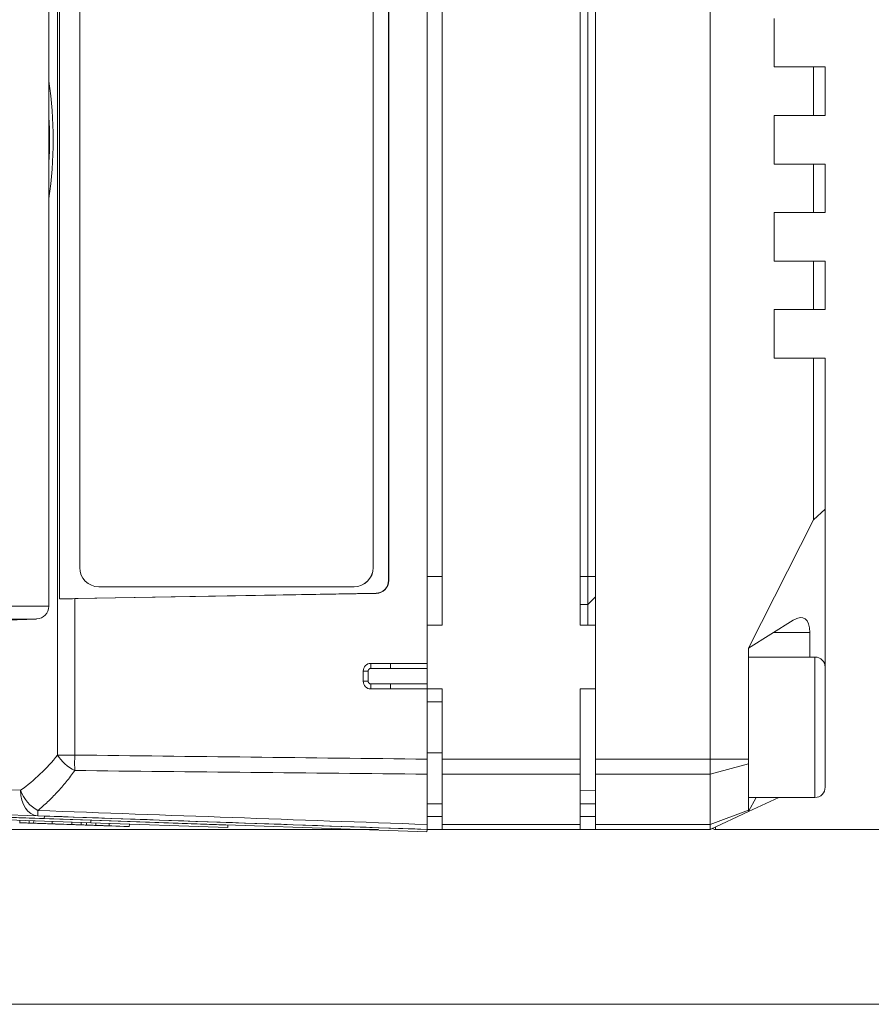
# Model space of a CAD drawing. Header units: millimetres. Extents: x 4 to 836, y 3 to 589.
# Tile 67 of 93: x 493 to 526, y 428 to 467. Entities that reach past the tile are written whole.
import ezdxf

# ---------------------------------------------------------------- set-up
doc = ezdxf.new("R2010")
doc.units = ezdxf.units.MM
doc.layers.add('1', color=7, linetype='Continuous', true_color=0xffffff)
doc.layers.add('2', color=7, linetype='Continuous', true_color=0xffffff)
doc.styles.add('ideas_simplex', font='simplex.shx')
doc.dimstyles.get("Standard").update_dxf_attribs({"dimtxt": 0.18, "dimasz": 0.18, "dimexe": 0.18, "dimexo": 0.0625, "dimgap": 0.09, "dimtad": 0, "dimtih": 1, "dimtoh": 1, "dimdec": 4, "dimzin": 0, "dimdsep": 46, "dimtxsty": 'Standard', "dimcen": 0.09, "dimadec": 0, "dimazin": 0, "dimtfac": 1, "dimtdec": 4, "dimtofl": 0, "dimtmove": 0, "dimatfit": 3, "dimfxl": 1, "dimtolj": 1, "dimtzin": 0, "dimarcsym": 0})

# ---------------------------------------------------------------- blocks, each defined once
blk = doc.blocks.new('_U2')
at = {"layer": '1', "color": 152, "lineweight": 13}
for p, q in [((507.108102, 489.161092), (439.083077, 489.161092)), ((507.108102, 435.161092), (439.083077, 435.161092))]:
    blk.add_line(p, q, dxfattribs=at)
at = {"layer": '1', "color": 27, "lineweight": 13}
blk.add_line((441.083077, 489.161092), (441.083077, 435.161092), dxfattribs=at)
at = {"layer": '1', "color": 87, "lineweight": 25}
for p, q in [((439.583077, 470.748592), (433.958077, 470.748592)), ((433.958077, 470.748592), (433.958077, 469.248592)), ((439.583077, 469.248592), (439.583077, 470.748592)), ((433.958077, 455.073592), (433.958077, 453.573592)), ((439.583077, 453.573592), (439.583077, 455.073592)), ((433.958077, 453.573592), (439.583077, 453.573592))]:
    blk.add_line(p, q, dxfattribs=at)
at = {"layer": '1', "color": 27, "lineweight": 18}
for points in [[(441.083077, 489.161092), (441.612058, 486.161094), (440.554096, 486.16109)], [(441.083077, 435.161092), (440.554096, 438.16109), (441.612058, 438.161094)]]:
    blk.add_solid(points, dxfattribs=at)
at = {"layer": '1', "color": 87, "linetype": 'Continuous', "lineweight": 25, "char_height": 3, "attachment_point": 7, "rotation": 90, "line_spacing_factor": 1.204819, "style": 'ideas_simplex'}
for s, insert in [('\\W1.1692;2.126', (439.429577, 455.021092)), ('\\W1.0362;54', (432.117077, 459.476092))]:
    blk.add_mtext(s, dxfattribs=dict(at, insert=insert))

msp = doc.modelspace()

# ---------------------------------------------------------------- linework, layer by layer
at = {"layer": '1', "color": 252, "linetype": 'Continuous', "lineweight": 13}
for p, q in [((494.534, 438.072), (494.534, 486.25)), ((506.895, 445.411), (506.902, 445.411)), ((507.502, 444.908), (507.509, 444.902)), ((495.206, 444.196), (495.206, 438.072)), ((507.018, 444.403), (507.011, 444.409)), ((506.807, 441.463), (506.808, 441.661)), ((507.576, 441.661), (507.576, 441.461)), ((507.576, 441.461), (509.008, 441.461)), ((506.705, 441.361), (506.508, 441.361)), ((506.705, 440.961), (506.705, 441.361)), ((506.705, 440.961), (506.508, 440.961)), ((506.807, 440.859), (506.808, 440.661)), ((509.008, 440.861), (507.576, 440.861)), ((507.576, 440.861), (507.576, 440.661)), ((495.206, 438.072), (494.534, 438.072)), ((477.308, 437.244), (493.087, 436.693))]:
    msp.add_line(p, q, dxfattribs=at)
at = {"layer": '1', "color": 9, "linetype": 'Continuous', "lineweight": 18}
for p, q in [((515.608, 486.41), (515.608, 437.912)), ((520.108, 437.912), (520.108, 486.41)), ((509.608, 443.161), (509.608, 481.161)), ((515.008, 443.161), (515.008, 481.161)), ((515.308, 445.061), (515.308, 479.261)), ((522.608, 465.011), (522.608, 466.911)), ((522.608, 465.011), (524.146, 465.011)), ((524.146, 465.011), (524.608, 465.011)), ((524.146, 463.111), (524.146, 465.011)), ((524.608, 465.011), (524.608, 463.111)), ((522.608, 461.211), (522.608, 463.111)), ((524.146, 463.111), (522.608, 463.111)), ((524.608, 463.111), (524.146, 463.111)), ((522.608, 461.211), (524.146, 461.211)), ((524.146, 461.211), (524.608, 461.211)), ((524.146, 459.311), (524.146, 461.211)), ((524.608, 461.211), (524.608, 459.311)), ((522.608, 457.411), (522.608, 459.311)), ((524.146, 459.311), (522.608, 459.311)), ((524.608, 459.311), (524.146, 459.311)), ((522.608, 457.411), (524.146, 457.411)), ((524.146, 457.411), (524.608, 457.411)), ((524.146, 455.511), (524.146, 457.411)), ((524.608, 457.411), (524.608, 455.511)), ((522.608, 453.611), (522.608, 455.511)), ((524.146, 455.511), (522.608, 455.511)), ((524.608, 455.511), (524.146, 455.511)), ((522.608, 453.611), (524.146, 453.611)), ((524.146, 453.611), (524.608, 453.611)), ((524.146, 447.288), (524.146, 453.611)), ((524.608, 453.611), (524.608, 447.695)), ((524.608, 447.695), (524.146, 447.288)), ((524.608, 441.511), (524.608, 447.695)), ((524.146, 447.288), (521.608, 442.255)), ((515.308, 443.961), (515.308, 445.061)), ((515.308, 443.961), (515.608, 444.261)), ((515.308, 443.961), (515.008, 443.961)), ((515.308, 443.161), (515.308, 443.961)), ((521.608, 442.255), (523.353, 443.35)), ((509.608, 443.161), (509.008, 443.161)), ((509.008, 440.661), (509.008, 443.161)), ((515.608, 443.161), (515.008, 443.161)), ((524.002, 442.873), (524.002, 441.911)), ((521.608, 442.255), (521.608, 437.912)), ((509.608, 440.661), (509.008, 440.661)), ((509.608, 437.912), (509.608, 440.661)), ((515.008, 437.912), (515.008, 440.661)), ((515.608, 440.661), (515.008, 440.661)), ((509.608, 437.322), (509.608, 437.912)), ((515.008, 437.912), (515.008, 437.322)), ((515.608, 437.322), (515.608, 437.912)), ((520.108, 437.322), (520.108, 437.912)), ((521.608, 437.912), (521.608, 437.735)), ((521.608, 437.735), (521.608, 435.918)), ((509.608, 435.354), (509.608, 437.322)), ((515.008, 437.322), (515.008, 435.354)), ((515.608, 437.322), (515.608, 435.354)), ((520.108, 435.354), (520.108, 437.322)), ((521.608, 435.861), (522.789, 436.411)), ((521.91, 436.411), (521.608, 435.861)), ((509.608, 436.161), (509.008, 436.161)), ((515.608, 436.161), (515.008, 436.161)), ((520.108, 435.161), (521.608, 435.861)), ((521.608, 435.861), (521.608, 435.918)), ((509.608, 435.161), (509.608, 435.354)), ((515.008, 435.354), (515.008, 435.161)), ((515.608, 435.161), (515.608, 435.354)), ((520.108, 435.161), (520.108, 435.354)), ((509.608, 435.161), (509.008, 435.161)), ((515.008, 435.161), (509.608, 435.161)), ((515.608, 435.161), (515.008, 435.161)), ((520.108, 435.161), (515.608, 435.161))]:
    msp.add_line(p, q, dxfattribs=at)
at = {"layer": '1', "color": 252, "linetype": 'Continuous', "lineweight": 18}
for p, q in [((509.008, 443.161), (509.008, 481.161)), ((494.614, 444.193), (494.614, 480.129)), ((507.502, 479.414), (507.502, 444.908)), ((507.509, 444.902), (507.509, 479.421)), ((495.402, 445.411), (495.402, 478.911)), ((506.895, 478.911), (506.895, 445.411)), ((506.902, 478.911), (506.902, 445.411)), ((506.146, 444.661), (496.152, 444.661)), ((506.153, 444.661), (506.146, 444.661)), ((507.011, 444.409), (494.614, 444.193)), ((495.206, 444.196), (507.018, 444.403)), ((506.808, 441.661), (507.576, 441.661)), ((507.576, 441.661), (509.008, 441.661)), ((506.508, 440.961), (506.508, 441.361)), ((507.576, 440.661), (506.808, 440.661)), ((509.008, 440.661), (507.576, 440.661)), ((509.008, 440.661), (509.008, 437.912)), ((509.608, 440.161), (509.008, 440.161)), ((509.008, 438.161), (509.608, 438.161)), ((509.008, 435.354), (509.008, 437.322)), ((515.008, 436.668), (515.608, 436.689)), ((493.759, 435.694), (478.273, 436.234))]:
    msp.add_line(p, q, dxfattribs=at)
at = {"layer": '1', "color": 27, "linetype": 'Continuous', "lineweight": 18}
for p, q in [((494.194, 443.899), (494.194, 480.423)), ((486.906, 443.161), (493.713, 443.399)), ((520.308, 435.161), (577.808, 435.161))]:
    msp.add_line(p, q, dxfattribs=at)
at = {"layer": '1', "color": 251, "linetype": 'Continuous', "lineweight": 13}
msp.add_line((509.608, 445.06), (509.008, 445.06), dxfattribs=at)
at = {"layer": '1', "color": 9, "linetype": 'Continuous', "lineweight": 13}
for p, q in [((515.308, 445.061), (515.008, 445.061)), ((515.608, 445.061), (515.308, 445.061)), ((524.002, 442.873), (522.594, 442.873)), ((509.608, 437.912), (515.008, 437.912)), ((515.608, 437.912), (520.108, 437.912)), ((520.108, 437.912), (521.608, 437.912)), ((520.108, 437.322), (521.608, 437.735)), ((515.008, 437.322), (509.608, 437.322)), ((520.108, 437.322), (515.608, 437.322)), ((509.008, 435.661), (509.608, 435.661)), ((515.008, 435.661), (515.608, 435.661)), ((520.108, 435.354), (521.608, 435.918)), ((509.608, 435.354), (515.008, 435.354)), ((515.608, 435.354), (520.108, 435.354))]:
    msp.add_line(p, q, dxfattribs=at)
at = {"layer": '1', "color": 27, "linetype": 'Continuous', "lineweight": 13}
for p, q in [((481.903, 443.899), (494.194, 443.899)), ((493.713, 443.399), (481.903, 443.399)), ((520.308, 435.254), (520.308, 435.161))]:
    msp.add_line(p, q, dxfattribs=at)
at = {"layer": '1', "color": 7, "linetype": 'Continuous', "lineweight": 18}
for p, q in [((478.516, 436.025), (495.832, 435.42)), ((478.52, 436.125), (495.835, 435.52)), ((495.835, 435.52), (495.832, 435.42)), ((495.832, 435.42), (501.202, 435.233)), ((495.835, 435.52), (501.206, 435.333)), ((501.206, 435.333), (501.202, 435.233))]:
    msp.add_line(p, q, dxfattribs=at)
at = {"layer": '1', "color": 18, "linetype": 'Continuous', "lineweight": 18}
for p, q in [((478.523, 436.126), (494.014, 435.585)), ((493.759, 435.694), (494.017, 435.685)), ((494.014, 435.585), (494.017, 435.685)), ((494.017, 435.685), (509.008, 435.161)), ((494.014, 435.585), (509.005, 435.061)), ((509.005, 435.061), (509.008, 435.161))]:
    msp.add_line(p, q, dxfattribs=at)
at = {"layer": '1', "color": 5, "linetype": 'Continuous', "lineweight": 18}
for p, q in [((493.061, 435.517), (493.057, 435.409)), ((493.599, 435.498), (493.595, 435.39)), ((494.322, 435.473), (494.318, 435.365)), ((495.099, 435.446), (495.095, 435.338)), ((495.671, 435.426), (495.667, 435.318)), ((496.557, 435.287), (496.561, 435.395)), ((497.343, 435.26), (497.347, 435.367))]:
    msp.add_line(p, q, dxfattribs=at)
at = {"layer": '1', "color": 5, "linetype": 'Continuous', "lineweight": 13}
for p, q in [((493.427, 435.504), (493.423, 435.409)), ((495.46, 435.338), (495.463, 435.433)), ((496.04, 435.413), (496.037, 435.318))]:
    msp.add_line(p, q, dxfattribs=at)
at = {"layer": '1', "color": 251, "linetype": 'Continuous', "lineweight": 18}
msp.add_line((450.562, 428.314), (584.958, 428.314), dxfattribs=at)
at = {"layer": '1', "color": 252, "linetype": 'Continuous', "lineweight": 18}
for centre, start, end in [((506.808, 441.361), 90, 180), ((506.808, 440.961), 180, 270)]:
    msp.add_arc(centre, 0.3, start, end, dxfattribs=at)
at = {"layer": '1', "color": 27, "linetype": 'Continuous', "lineweight": 18}
msp.add_arc((520.308, 435.361), 0.2, 234.5695, 270, dxfattribs=at)
at = {"layer": '1', "color": 252, "linetype": 'Continuous', "lineweight": 18}
for centre, major_axis, ratio, start_param, end_param in [((486.587, 462.161), (0, -11), 0.707107, 1.360782, 1.78081), ((496.152, 445.411), (0, -0.75), 0.999391, 4.712389, 6.283185), ((506.146, 445.411), (0, -0.75), 0.999391, 0, 1.570796), ((506.153, 445.411), (0, 0.75), 0.999391, 3.141593, 4.712389), ((507.001, 444.91), (0.428, -0.26), 0.997308, 5.277434, 6.828351), ((507.008, 444.903), (0.428, -0.26), 0.997308, 5.277434, 6.828351), ((495.241, 444.232), (1, 0.019), 0.034915, 4.033531, 4.676829)]:
    msp.add_ellipse(centre, major_axis=major_axis, ratio=ratio, start_param=start_param, end_param=end_param, dxfattribs=at)
at = {"layer": '1', "color": 252, "linetype": 'Continuous', "lineweight": 13}
for centre, major_axis, ratio, start_param, end_param in [((487.506, 462.161), (0, -9.5), 0.707107, 1.477002, 1.664591), ((488.772, 442.661), (7.367, 0), 0.99939, 5.338076, 5.610261), ((495.241, 438.072), (0.782, -0.624), 0.529088, 4.126635, 5.070538), ((495.241, 438.072), (-0.012, -1), 0.034897, 4.712801, 5.363836), ((493.794, 436.693), (-0.035, -0.999), 0.706891, 4.737069, 6.283185), ((493.794, 436.693), (0.585, -0.811), 0.629764, 4.285595, 5.384655), ((493.794, 436.693), (-0.035, -0.999), 0.011831, 5.629885, 6.283185)]:
    msp.add_ellipse(centre, major_axis=major_axis, ratio=ratio, start_param=start_param, end_param=end_param, dxfattribs=at)
at = {"layer": '1', "color": 27, "linetype": 'Continuous', "lineweight": 18}
msp.add_ellipse((493.695, 443.899), major_axis=(0, -0.5), ratio=0.998473, start_param=0.034907, end_param=1.570796, dxfattribs=at)
at = {"layer": '1', "color": 9, "linetype": 'Continuous', "lineweight": 18}
msp.add_ellipse((522.847, 441.459), major_axis=(0.937, 1.974), ratio=0.341999, start_param=5.658662, end_param=6.775861, dxfattribs=at)
at = {"layer": '1', "color": 252, "linetype": 'Continuous', "lineweight": 13}
for points, knots in [([(506.705, 441.361), (506.705, 441.368), (506.705, 441.375), (506.708, 441.388), (506.71, 441.394), (506.715, 441.406), (506.718, 441.412), (506.726, 441.424), (506.73, 441.429), (506.739, 441.438), (506.745, 441.442), (506.756, 441.45), (506.762, 441.453), (506.774, 441.458), (506.781, 441.46), (506.794, 441.462), (506.8, 441.463), (506.807, 441.463)], [0, 0, 0, 0, 0.125, 0.125, 0.25, 0.25, 0.375, 0.375, 0.5, 0.5, 0.625, 0.625, 0.75, 0.75, 0.875, 0.875, 1, 1, 1, 1]), ([(506.807, 440.859), (506.8, 440.859), (506.794, 440.86), (506.78, 440.862), (506.774, 440.864), (506.762, 440.869), (506.756, 440.873), (506.745, 440.88), (506.739, 440.884), (506.73, 440.894), (506.726, 440.899), (506.718, 440.91), (506.715, 440.916), (506.71, 440.928), (506.708, 440.935), (506.705, 440.948), (506.705, 440.954), (506.705, 440.961)], [0, 0, 0, 0, 0.125, 0.125, 0.25, 0.25, 0.375, 0.375, 0.5, 0.5, 0.625, 0.625, 0.75, 0.75, 0.875, 0.875, 1, 1, 1, 1]), ([(495.206, 437.466), (495.097, 437.312), (494.986, 437.164), (494.756, 436.88), (494.638, 436.744), (494.396, 436.483), (494.272, 436.359), (494.019, 436.12), (493.89, 436.007), (493.759, 435.9)], [0, 0, 0, 0, 0.25, 0.25, 0.5, 0.5, 0.75, 0.75, 1, 1, 1, 1])]:
    msp.add_open_spline(points, degree=3, knots=knots, dxfattribs=at)
for points in [[(506.807, 441.463), (507.064, 441.462), (507.32, 441.461), (507.576, 441.461)], [(507.576, 440.861), (507.32, 440.861), (507.064, 440.86), (506.807, 440.859)], [(495.206, 438.072), (499.807, 438.018), (504.407, 437.964), (509.008, 437.912)], [(509.008, 437.322), (504.407, 437.37), (499.807, 437.417), (495.206, 437.466)], [(493.759, 435.9), (498.842, 435.717), (503.925, 435.535), (509.008, 435.354)]]:
    msp.add_open_spline(points, degree=3, dxfattribs=at)
at = {"layer": '1', "color": 252, "linetype": 'Continuous', "lineweight": 18}
for points, knots in [([(509.008, 437.912), (509.008, 437.859), (509.008, 437.754), (509.008, 437.652), (509.008, 437.551), (509.008, 437.455), (509.008, 437.365), (509.008, 437.322)], [0, 0, 0, 0, 0.25, 0.5, 0.5, 0.75, 1, 1, 1, 1]), ([(509.008, 435.354), (509.008, 435.322), (509.008, 435.267), (509.008, 435.227), (509.008, 435.194), (509.008, 435.169), (509.008, 435.161), (509.008, 435.161)], [0, 0, 0, 0, 0.250117, 0.500234, 0.500234, 0.750351, 1, 1, 1, 1])]:
    msp.add_open_spline(points, degree=3, knots=knots, dxfattribs=at)
msp.add_open_spline([(509.008, 435.161), (503.925, 435.339), (498.842, 435.516), (493.759, 435.694)], degree=3, dxfattribs=at)
at = {"layer": '1', "color": 5, "linetype": 'Continuous', "lineweight": 18}
for points, knots in [([(493.058, 435.422), (493.059, 435.422), (493.075, 435.421), (493.107, 435.42), (493.144, 435.419), (493.18, 435.417), (493.217, 435.416), (493.283, 435.414), (493.357, 435.411), (493.423, 435.409)], [0, 0, 0, 0, 0.226315, 0.226315, 0.226315, 0.533774, 0.533774, 0.533774, 1, 1, 1, 1]), ([(493.423, 435.409), (493.769, 435.397), (494.115, 435.385), (494.461, 435.373), (494.695, 435.365), (494.677, 435.365), (494.437, 435.374), (494.404, 435.375), (494.372, 435.376), (494.339, 435.377)], [0, 0, 0, 0, 0.614258, 0.614258, 0.614258, 0.941608, 0.941608, 0.941608, 1, 1, 1, 1]), ([(493.596, 435.403), (493.596, 435.403), (493.612, 435.402), (493.644, 435.401), (493.68, 435.4), (493.716, 435.399), (493.752, 435.397), (493.815, 435.395), (493.885, 435.393), (493.957, 435.39), (494.078, 435.386), (494.198, 435.382), (494.318, 435.378)], [0, 0, 0, 0, 0.118376, 0.118376, 0.118376, 0.276687, 0.276687, 0.276687, 0.516938, 0.516938, 0.516938, 1, 1, 1, 1]), ([(494.318, 435.378), (494.319, 435.378), (494.364, 435.376), (494.597, 435.368), (494.732, 435.363), (494.897, 435.357), (494.955, 435.355), (495.013, 435.353), (495.071, 435.351)], [0, 0, 0, 0, 0.290369, 0.290369, 0.791745, 0.791745, 0.791745, 1, 1, 1, 1]), ([(495.096, 435.351), (495.096, 435.351), (495.113, 435.35), (495.146, 435.349), (495.182, 435.348), (495.218, 435.346), (495.253, 435.345), (495.323, 435.343), (495.399, 435.34), (495.46, 435.338)], [0, 0, 0, 0, 0.236545, 0.236545, 0.236545, 0.532193, 0.532193, 0.532193, 1, 1, 1, 1]), ([(495.668, 435.331), (495.668, 435.331), (495.685, 435.33), (495.717, 435.329), (495.755, 435.327), (495.792, 435.326), (495.83, 435.325), (495.896, 435.323), (495.97, 435.32), (496.037, 435.318)], [0, 0, 0, 0, 0.228069, 0.228069, 0.228069, 0.540224, 0.540224, 0.540224, 1, 1, 1, 1]), ([(496.032, 435.318), (496.158, 435.313), (496.283, 435.309), (496.409, 435.305), (496.51, 435.301), (496.558, 435.299), (496.558, 435.299)], [0, 0, 0, 0, 0.634167, 0.634167, 0.634167, 1, 1, 1, 1]), ([(496.037, 435.318), (496.455, 435.303), (496.874, 435.288), (497.293, 435.274), (497.327, 435.273), (497.343, 435.272), (497.343, 435.272)], [0, 0, 0, 0, 0.937066, 0.937066, 0.937066, 1, 1, 1, 1])]:
    msp.add_open_spline(points, degree=3, knots=knots, dxfattribs=at)
msp.add_open_spline([(495.46, 435.338), (495.532, 435.335), (495.604, 435.333), (495.676, 435.33)], degree=3, dxfattribs=at)
at = {"layer": '1', "color": 9, "linetype": 'Continuous', "lineweight": 18}
msp.add_open_spline([(520.21, 435.208), (520.176, 435.193), (520.151, 435.181), (520.129, 435.171), (520.126, 435.169), (520.119, 435.166), (520.117, 435.165), (520.11, 435.162), (520.108, 435.161), (520.108, 435.161)], degree=3, knots=[0, 0, 0, 0, 0.500421, 0.500421, 0.625526, 0.625526, 0.750632, 0.750632, 1, 1, 1, 1], dxfattribs=at)
at = {"layer": '2', "color": 252, "linetype": 'Continuous', "lineweight": 18}
for p, q in [((524.208, 441.911), (521.608, 441.911)), ((524.608, 441.511), (524.608, 436.811)), ((521.608, 436.411), (524.208, 436.411))]:
    msp.add_line(p, q, dxfattribs=at)
at = {"layer": '2', "color": 252, "linetype": 'Continuous', "lineweight": 13}
msp.add_line((524.208, 441.911), (524.208, 436.411), dxfattribs=at)
at = {"layer": '2', "color": 252, "linetype": 'Continuous', "lineweight": 18}
for centre, start, end in [((524.208, 441.511), 0, 90), ((524.208, 436.811), 270, 0)]:
    msp.add_arc(centre, 0.4, start, end, dxfattribs=at)

# ---------------------------------------------------------------- dimensions: what is measured, and where the dimension line sits
at = {"layer": '1', "color": 87, "linetype": 'Continuous', "lineweight": 25}
dim = msp.add_linear_dim(base=(441.083, 435.161), p1=(509.608, 489.161), p2=(509.608, 435.161), angle=90, text='<>\\P[\\C87;{\\H1.00x;\\Fsimplex.shx;2.126\\Fsimplex.shx;}\\C87; ]', dimstyle='Standard', override={"dimtxt": 3, "dimasz": 3, "dimexe": 2, "dimexo": 2.5, "dimgap": 1.5, "dimtad": 1, "dimtih": 0, "dimtoh": 0, "dimdec": 2, "dimlfac": 1, "dimzin": 8, "dimdsep": 44, "dimlunit": 2, "dimtxsty": 'ideas_simplex', "dimsah": 1, "dimse1": 0, "dimse2": 0, "dimsd1": 0, "dimsd2": 0, "dimclrd": 27, "dimclre": 152, "dimclrt": 87, "dimtol": 0, "dimtm": -0.1, "dimtfac": 0.5, "dimtdec": 2, "dimtofl": 1, "dimtmove": 0, "dimtzin": 8, "dimlwd": 13, "dimlwe": 13}, dxfattribs=at)
dim.commit()
dim.dimension.update_dxf_attribs({"geometry": '_U2', "text_midpoint": (441.083, 462.161), "dimtype": 160})

doc.saveas('drawing.dxf')
